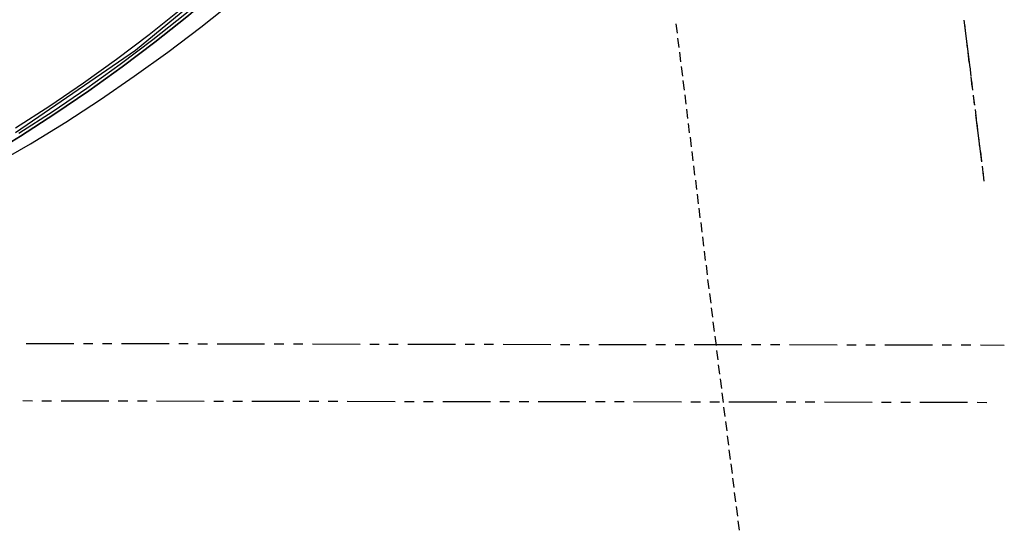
# Model space of a CAD drawing. Header units: feet. Extents: x -79 to 198, y -22 to 181.
# Tile 18 of 164: x 110 to 161, y 0 to 27. Entities that reach past the tile are written whole.
import ezdxf

# ---------------------------------------------------------------- set-up
doc = ezdxf.new("R2010")
doc.units = ezdxf.units.FT
doc.layers.add('A-AREA-UNIDAD', color=30, linetype='CONTINUOUS')
doc.layers.add('A-LINEA', color=7, linetype='CONTINUOUS')

msp = doc.modelspace()

# ---------------------------------------------------------------- linework, layer by layer
at = {"layer": 'A-AREA-UNIDAD'}
msp.add_lwpolyline([(109.312, 20.7289), (115.6, 25.0489), (121.68, 30.08), (124.288, 32.8356), (126.752, 36.4089), (125.712, 36.4444), (121.44, 37.4756), (121.408, 38.4889), (122.528, 40.32), (122.208, 40.5156), (119.648, 40.8889), (119.76, 40.6044), (119.2, 38.2044), (119.008, 38.0089), (105.52, 41.2089)], dxfattribs=at)
at = {"layer": 'A-LINEA'}
for p, q in [((143.92, 26.4311), (143.9867, 25.9378)), ((159.0133, 26.6311), (159.32, 24.1511)), ((159.04, 26.4178), (159.1067, 25.9244)), ((144.0133, 25.6844), (144.08, 25.1911)), ((159.1333, 25.6711), (159.1867, 25.1778)), ((144.1067, 24.9511), (144.1733, 24.4444)), ((159.2267, 24.9378), (159.28, 24.4311)), ((144.2, 24.2044), (144.2667, 23.6978)), ((159.32, 24.1911), (159.3733, 23.6978)), ((144.2933, 23.4578), (144.36, 22.9644)), ((159.3867, 23.6578), (159.44, 23.1511)), ((159.4133, 23.4444), (159.4667, 22.9511)), ((144.3867, 22.7111), (144.4533, 22.2178)), ((159.5067, 22.6978), (159.56, 22.2044)), ((159.5067, 22.6578), (159.5733, 22.1644)), ((144.48, 21.9644), (144.5333, 21.4711)), ((159.6, 21.9511), (159.6533, 21.4578)), ((159.6267, 21.6711), (159.9467, 19.1911)), ((144.5733, 21.2178), (144.6267, 20.7244)), ((159.6933, 21.2178), (159.7467, 20.7111)), ((144.6667, 20.4844), (144.72, 19.9778)), ((159.7867, 20.4711), (159.84, 19.9644)), ((144.76, 19.7378), (144.8133, 19.2444)), ((159.88, 19.7244), (159.9333, 19.2311)), ((144.8533, 18.9911), (144.9067, 18.4978)), ((159.9733, 18.9778), (160.0267, 18.4844)), ((160, 18.6844), (160.0667, 18.1911)), ((144.9467, 18.2444), (145, 17.7511)), ((145.04, 17.4978), (145.0933, 17.0044)), ((145.1333, 16.7644), (145.1867, 16.2578)), ((145.2267, 16.0178), (145.28, 15.5111)), ((145.32, 15.2711), (145.3733, 14.7778)), ((145.4133, 14.5244), (145.4667, 14.0311)), ((145.5067, 13.7778), (145.56, 13.2844)), ((145.5867, 13.0311), (145.6533, 12.5378)), ((145.68, 12.2978), (145.7467, 11.7911)), ((145.7733, 11.5511), (145.84, 11.0578)), ((145.8667, 10.8044), (145.9333, 10.3111)), ((145.96, 10.0578), (146.0267, 9.5644)), ((109.88, 9.6844), (112.3733, 9.6711)), ((112.88, 9.6711), (113.3733, 9.6711)), ((113.88, 9.6711), (114.3733, 9.6711)), ((114.88, 9.6711), (117.3733, 9.6711)), ((117.88, 9.6711), (118.3733, 9.6711)), ((118.88, 9.6578), (119.3733, 9.6578)), ((119.88, 9.6578), (122.3733, 9.6578)), ((122.88, 9.6578), (123.3733, 9.6578)), ((123.88, 9.6578), (124.3733, 9.6578)), ((124.88, 9.6578), (127.3733, 9.6444)), ((127.88, 9.6444), (128.3733, 9.6444)), ((128.88, 9.6444), (129.3733, 9.6444)), ((129.88, 9.6444), (132.3733, 9.6444)), ((132.88, 9.6444), (133.3733, 9.6444)), ((133.88, 9.6444), (134.3733, 9.6444)), ((134.88, 9.6444), (137.3733, 9.6311)), ((137.88, 9.6311), (138.3733, 9.6311)), ((138.88, 9.6311), (139.3733, 9.6311)), ((139.88, 9.6311), (142.3733, 9.6311)), ((142.88, 9.6311), (143.3733, 9.6311)), ((143.88, 9.6178), (144.3733, 9.6178)), ((144.88, 9.6178), (147.3733, 9.6178)), ((146.0533, 9.3111), (146.12, 8.8178)), ((147.88, 9.6178), (148.3733, 9.6178)), ((148.88, 9.6178), (149.3733, 9.6178)), ((149.88, 9.6178), (152.3733, 9.6044)), ((152.88, 9.6044), (153.3733, 9.6044)), ((153.88, 9.6044), (154.3733, 9.6044)), ((154.88, 9.6044), (157.3733, 9.6044)), ((157.88, 9.6044), (158.3733, 9.6044)), ((158.88, 9.6044), (159.3733, 9.6044)), ((159.88, 9.6044), (161.1333, 9.5911)), ((146.1467, 8.5644), (146.2133, 8.0711)), ((146.24, 7.8311), (146.3067, 7.3244)), ((146.3333, 7.0844), (146.4, 6.5911)), ((109.7067, 6.6844), (110.2133, 6.6711)), ((110.7067, 6.6711), (111.2133, 6.6711)), ((111.7067, 6.6711), (114.2133, 6.6711)), ((114.7067, 6.6711), (115.2133, 6.6711)), ((115.7067, 6.6711), (116.2133, 6.6711)), ((116.7067, 6.6711), (119.2133, 6.6578)), ((119.7067, 6.6578), (120.2133, 6.6578)), ((120.7067, 6.6578), (121.2133, 6.6578)), ((121.7067, 6.6578), (124.2133, 6.6578)), ((124.7067, 6.6578), (125.2133, 6.6578)), ((125.7067, 6.6578), (126.2133, 6.6578)), ((126.7067, 6.6578), (129.2133, 6.6444)), ((129.7067, 6.6444), (130.2133, 6.6444)), ((130.7067, 6.6444), (131.2133, 6.6444)), ((131.7067, 6.6444), (134.2133, 6.6444)), ((134.7067, 6.6444), (135.2133, 6.6311)), ((135.7067, 6.6311), (136.2133, 6.6311)), ((136.7067, 6.6311), (139.2133, 6.6311)), ((139.7067, 6.6311), (140.2133, 6.6311)), ((140.7067, 6.6311), (141.2133, 6.6311)), ((141.7067, 6.6311), (144.2133, 6.6178)), ((144.7067, 6.6178), (145.2133, 6.6178)), ((145.7067, 6.6178), (146.2133, 6.6178)), ((146.4267, 6.3378), (146.4933, 5.8444)), ((146.7067, 6.6178), (149.2133, 6.6178)), ((149.7067, 6.6178), (150.2133, 6.6178)), ((150.7067, 6.6178), (151.2133, 6.6178)), ((151.7067, 6.6178), (154.2133, 6.6044)), ((154.7067, 6.6044), (155.2133, 6.6044)), ((155.7067, 6.6044), (156.2133, 6.6044)), ((156.7067, 6.6044), (159.2133, 6.6044)), ((159.7067, 6.6044), (160.2133, 6.5911)), ((146.52, 5.5911), (146.5867, 5.0978)), ((146.6133, 4.8444), (146.68, 4.3511)), ((146.7067, 4.1111), (146.7733, 3.6044)), ((146.8, 3.3644), (146.8667, 2.8711)), ((146.8933, 2.6178), (146.96, 2.1244)), ((146.9867, 1.8711), (147.0533, 1.3778)), ((147.08, 1.1244), (147.1467, 0.6311)), ((147.1733, 0.3778), (147.24, -0.1156))]:
    msp.add_line(p, q, dxfattribs=at)
for points in [[(109.32, 20.9778), (111.12, 22.1378), (112.88, 23.3378), (114.6133, 24.5778), (116.32, 25.8711), (117.9867, 27.2044), (119.6133, 28.5644), (121.2133, 29.9778)], [(107.7467, 19.4311), (109.5867, 20.5511), (111.3867, 21.7111), (113.16, 22.9244), (114.9067, 24.1778), (116.6267, 25.4711), (118.2933, 26.8044), (119.9467, 28.1911), (121.5467, 29.6178)], [(121.5467, 29.6178), (119.9467, 28.1911), (118.2933, 26.8044), (116.6267, 25.4711), (114.9067, 24.1778), (113.16, 22.9244), (111.3867, 21.7111), (109.5867, 20.5511), (107.7467, 19.4311)], [(107.7467, 19.4311), (109.5867, 20.5511), (111.3867, 21.7111), (113.16, 22.9244), (114.9067, 24.1778), (116.6267, 25.4711), (118.2933, 26.8044), (119.9467, 28.1911), (121.5467, 29.6178)], [(109.4933, 20.6978), (111.2933, 21.8578), (113.0667, 23.0578), (114.8133, 24.3111), (116.52, 25.6044), (118.2, 26.9378), (119.84, 28.3244), (121.44, 29.7378)], [(108.24, 19.0711), (110.1067, 20.1511), (111.96, 21.2844), (113.7733, 22.4711), (115.5467, 23.6844), (117.3067, 24.9511), (119.0267, 26.2578), (120.72, 27.6044)]]:
    msp.add_lwpolyline(points, dxfattribs=at)

doc.saveas('drawing.dxf')
